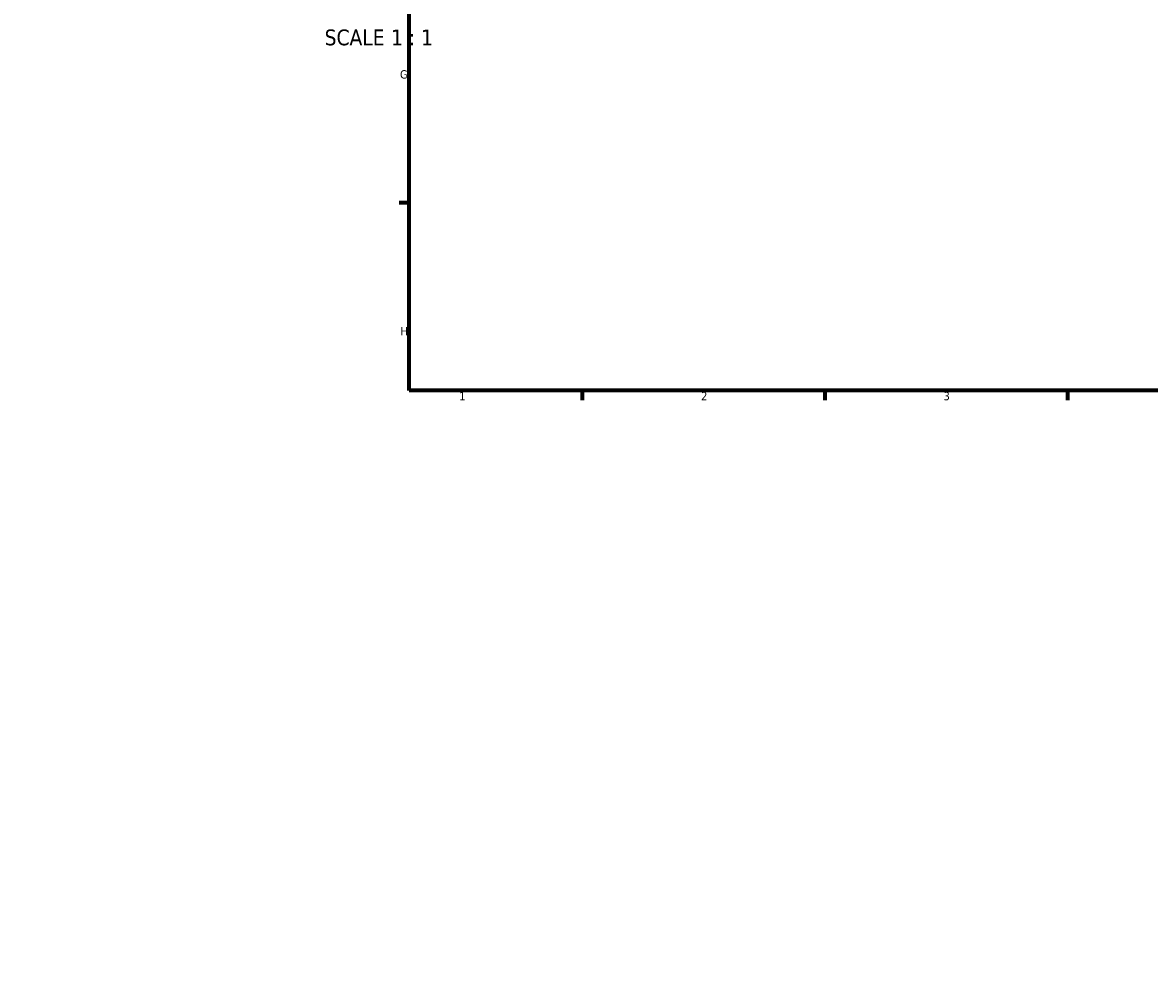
# Model space of a CAD drawing. Header units: millimetres. Extents: x -604 to 1138, y -275 to 894.
# Tile 2 of 10: x -92 to 234, y -151 to 126. Entities that reach past the tile are written whole.
import ezdxf

# ---------------------------------------------------------------- set-up
doc = ezdxf.new("R2010")
doc.units = ezdxf.units.MM
for name, color, linetype, lineweight in [('Border (ANSI)', 7, 'Continuous', 70), ('Dimension (ANSI)', 7, 'Continuous', 25), ('Symbol (ANSI)', 7, 'Continuous', 25)]:
    doc.layers.add(name, color=color, linetype=linetype, lineweight=lineweight)
doc.styles.add('Label Text (ANSI)', font='tahoma.ttf')
doc.styles.add('Note Text (ANSI)', font='tahoma.ttf')
doc.dimstyles.new('Default - mm (ANSI)', dxfattribs={"dimtxt": 2.4, "dimasz": 2.5, "dimexe": 3.175, "dimexo": 1.6002, "dimgap": 0.8, "dimtad": 0, "dimtoh": 1, "dimdec": 0, "dimrnd": 1e-08, "dimzin": 4, "dimdsep": 46, "dimtxsty": 'Note Text (ANSI)', "dimcen": 0.09, "dimdle": 10, "dimclrd": 256, "dimclre": 256, "dimclrt": 5, "dimadec": 1, "dimazin": 1, "dimtfac": 1.27, "dimtofl": 0, "dimtmove": 0, "dimatfit": 3, "dimfxl": 1, "dimtolj": 1, "dimtzin": 4, "dimlwd": -1, "dimlwe": -1, "dimarcsym": 0})

# ---------------------------------------------------------------- blocks, each defined once
blk = doc.blocks.new('Borders Default Border')
at = {"layer": 'Border (ANSI)'}
for p, q in [((20, 74.25), (17.2, 74.25)), ((70.08, 20), (70.08, 17.2)), ((140.17, 20), (140.17, 17.2)), ((210.25, 20), (210.25, 17.2))]:
    blk.add_line(p, q, dxfattribs=at)
at = {"layer": 'Border (ANSI)', "flags": 128}
blk.add_lwpolyline([(20, 20), (20, 574), (821, 574), (821, 20), (20, 20)], dxfattribs=at)
at = {"layer": 'Border (ANSI)', "color": 5, "true_color": 0x0000ff, "char_height": 2.4, "attachment_point": 7, "style": 'Note Text (ANSI)'}
for s, insert in [('G', (17.4, 110.13)), ('H', (17.53, 35.93)), ('1', (34.5, 17.2)), ('2', (104.4, 17.2)), ('3', (174.46, 17.15))]:
    blk.add_mtext(s, dxfattribs=dict(at, insert=insert))
blk = doc.blocks.new('*D13')
at = {"layer": 'Defpoints', "color": 0, "transparency": 16777216}
for p in [(-54.69, 200.53), (-8, -151.38)]:
    blk.add_point(p, dxfattribs=at)
at = {"layer": 'Dimension (ANSI)', "transparency": 16777216}
for p, q in [((-83.84, 396.01), (-80.63, 396.01)), ((-80.63, 396.01), (-55.02, 203.01))]:
    blk.add_line(p, q, dxfattribs=at)
blk.add_solid([(-54.61, 203.07), (-55.44, 202.96), (-54.69, 200.53)], dxfattribs=at)
at = {"layer": 'Dimension (ANSI)', "color": 5, "transparency": 16777216, "insert": (-91.67, 397.26), "char_height": 2.4, "attachment_point": 1, "style": 'Note Text (ANSI)'}
blk.add_mtext('\\A1;R355', dxfattribs=at)

msp = doc.modelspace()

# ---------------------------------------------------------------- block references
msp.add_blockref('Borders Default Border', (0, 0))

# ---------------------------------------------------------------- texts
at = {"layer": 'Symbol (ANSI)', "char_height": 4.572, "attachment_point": 7, "style": 'Label Text (ANSI)'}
for s, insert in [('SCALE', (-4.38, 119.7)), (' 1 : 1', (13.09, 119.78))]:
    msp.add_mtext(s, dxfattribs=dict(at, insert=insert))

# ---------------------------------------------------------------- dimensions: what is measured, and where the dimension line sits
at = {"layer": 'Dimension (ANSI)'}
dim = msp.add_radius_dim(center=(-8, -151.38), mpoint=(-54.69, 200.53), dimstyle='Default - mm (ANSI)', override={"dimgap": 0.8, "dimtih": 1, "dimdec": 0, "dimlfac": 1, "dimcen": 0, "dimtol": 0, "dimlim": 0, "dimtp": 0, "dimtm": 0, "dimtdec": 2}, dxfattribs=at)
dim.commit()
dim.dimension.update_dxf_attribs({"geometry": '*D13', "text_midpoint": (-88.15, 396.01), "dimtype": 164})

doc.saveas('drawing.dxf')
